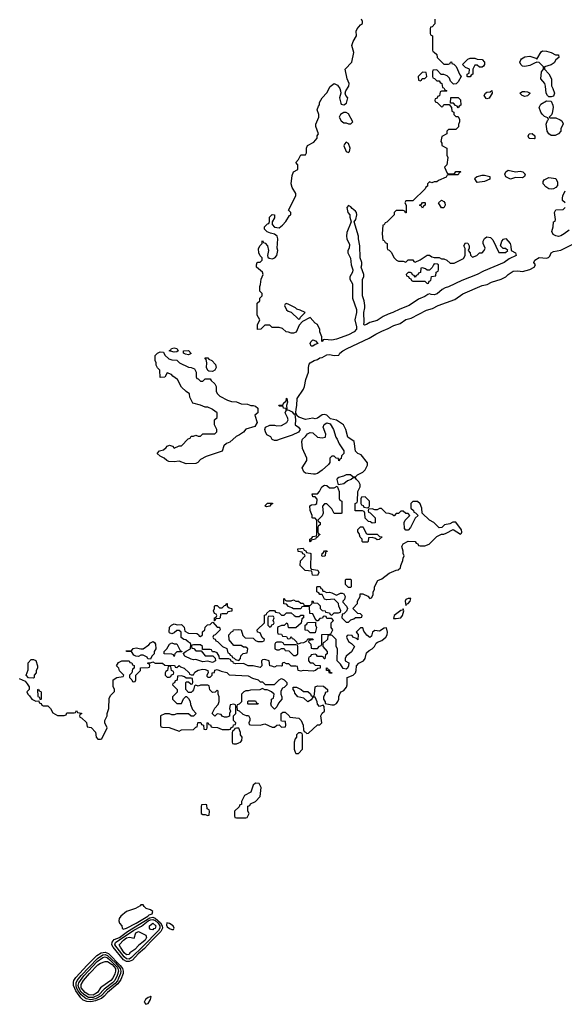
# Model space of a CAD drawing. Header units: inches. Extents: x 2769379 to 2883802, y 684208 to 828654.
# Tile 188 of 256: x 2820873 to 2825440, y 795011 to 803266. Entities that reach past the tile are written whole.
import ezdxf

# ---------------------------------------------------------------- set-up
doc = ezdxf.new("R2010")
doc.units = ezdxf.units.IN
doc.header["$MEASUREMENT"] = 0
doc.layers.add('C8729', color=7, linetype='Continuous')
doc.layers.add('C8820', color=7, linetype='Continuous')

msp = doc.modelspace()

# ---------------------------------------------------------------- linework, layer by layer
at = {"layer": 'C8729', "color": 2, "elevation": 2}
for points in [[(2820870, 797742), (2820918.8, 797718.8), (2820936.9, 797696.9), (2820951.6, 797671.6), (2820954, 797650), (2820934, 797630), (2820942, 797610), (2820956.9, 797596.9), (2820974, 797570), (2821010, 797552), (2821034, 797554), (2821038, 797538), (2821052.7, 797532.7), (2821058, 797518), (2821070, 797514), (2821110, 797514), (2821131.6, 797491.6), (2821150, 797454), (2821190, 797432), (2821247.3, 797432.7), (2821262, 797438), (2821270, 797454), (2821330, 797454), (2821342, 797458), (2821350, 797474), (2821358, 797458), (2821392.7, 797452.7), (2821392.7, 797447.3), (2821378, 797442), (2821374, 797430), (2821378, 797418), (2821392.7, 797412.7), (2821432.7, 797372.7), (2821438, 797338), (2821472.7, 797332.7), (2821510, 797294), (2821514, 797250), (2821530, 797234), (2821550, 797234), (2821562, 797238), (2821608, 797330), (2821586, 797370), (2821586, 797390), (2821608, 797430), (2821608, 797450), (2821622, 797490), (2821623.1, 797576.9), (2821636.4, 797603.6), (2821667.3, 797632.7), (2821668, 797650), (2821656.4, 797676.4), (2821658, 797730), (2821688.4, 797751.6), (2821742, 797758), (2821746, 797770), (2821710, 797806), (2821706, 797830), (2821686, 797850), (2821703.1, 797876.9), (2821731.1, 797891.1), (2821791.1, 797891.1), (2821798, 797878), (2821812.7, 797872.7), (2821818, 797858), (2821832.7, 797852.7), (2821834, 797830), (2821818, 797822), (2821814, 797790), (2821794, 797770), (2821794, 797750), (2821812.7, 797732.7), (2821818, 797718), (2821830, 797714), (2821842, 797718), (2821846, 797730), (2821846, 797770), (2821886, 797810), (2821887.3, 797832.7), (2821950, 797834), (2821962, 797838), (2821966, 797850), (2821962, 797862), (2821947.3, 797867.3), (2821947.3, 797872.7), (2821970, 797874), (2821990, 797882), (2822010, 797872), (2822071.6, 797871.6), (2822090, 797854), (2822167.3, 797852.7), (2822174, 797850), (2822178, 797838), (2822190, 797834), (2822210, 797851.3), (2822221, 797841), (2822252, 797830), (2822294, 797790), (2822298, 797778), (2822310, 797774), (2822330, 797774), (2822343.1, 797796.9), (2822368.9, 797811.1), (2822410, 797821), (2822430, 797818), (2822452, 797810), (2822454, 797790), (2822442, 797770), (2822442, 797762), (2822450, 797754), (2822470, 797754), (2822486, 797770), (2822486, 797790), (2822506, 797794), (2822508.9, 797811.1), (2822530, 797818), (2822563.6, 797803.6), (2822610, 797792), (2822630, 797774), (2822790, 797764.7), (2822826, 797746), (2822871.6, 797731.6), (2822890, 797714), (2822910, 797714), (2822932, 797692), (2823008.7, 797691.3), (2823050, 797732), (2823070, 797742), (2823092, 797730), (2823112, 797710), (2823114, 797690), (2823090, 797666), (2823078, 797662), (2823063.6, 797636.4), (2823062, 797610), (2823072, 797590), (2823071.6, 797568.4), (2823043.6, 797536.4), (2823030, 797506), (2823010, 797486), (2822986, 797510), (2822978, 797530), (2822986, 797550), (2822986, 797570), (2823002, 797578), (2823006, 797610), (2822986, 797630), (2822962, 797642), (2822948.4, 797648.4), (2822928.9, 797648.9), (2822910, 797658), (2822887.3, 797647.3), (2822810, 797646), (2822790, 797638), (2822770, 797638), (2822754, 797630), (2822734, 797610), (2822732.7, 797547.3), (2822712.7, 797527.3), (2822698, 797522), (2822694, 797510), (2822698, 797478), (2822712.7, 797472.7), (2822743.6, 797443.6), (2822772.7, 797432.7), (2822791.1, 797431.1), (2822802, 797410), (2822802, 797390), (2822794, 797370), (2822798, 797358), (2822810, 797354), (2822890, 797352), (2822930, 797362), (2822990, 797334), (2823010, 797334), (2823030, 797352), (2823050, 797354), (2823070, 797334), (2823102, 797338), (2823106, 797350), (2823102, 797382), (2823070, 797386), (2823066, 797390), (2823066, 797450), (2823080.4, 797459.6), (2823099.6, 797459.6), (2823134, 797430), (2823138, 797418), (2823214, 797410), (2823234, 797390), (2823251.1, 797351.1), (2823252.7, 797312.7), (2823258, 797298), (2823270, 797294), (2823282, 797282), (2823296.4, 797283.6), (2823370, 797354), (2823390, 797354), (2823406, 797370), (2823398, 797430), (2823408.7, 797451.3), (2823428, 797470), (2823427.3, 797507.3), (2823418, 797518), (2823388.4, 797508.4), (2823370, 797526), (2823367.3, 797547.3), (2823350, 797586), (2823330, 797586), (2823316.9, 797563.1), (2823290, 797548), (2823256.4, 797576.4), (2823206, 797590), (2823180.4, 797620.4), (2823176.4, 797636.4), (2823166, 797650), (2823166, 797670), (2823194, 797670), (2823234, 797650), (2823252.7, 797632.7), (2823290, 797634), (2823312.7, 797612.7), (2823318, 797598), (2823330, 797594), (2823342, 797598), (2823346, 797610), (2823350, 797672), (2823370, 797682), (2823419.6, 797679.6), (2823454, 797650), (2823454, 797630), (2823434, 797626), (2823434, 797614), (2823422, 797590), (2823422, 797570), (2823434, 797546), (2823434, 797534), (2823490, 797522), (2823510, 797522), (2823530, 797532), (2823542, 797550), (2823548.7, 797570), (2823548.9, 797591.1), (2823560.2, 797619.8), (2823570, 797632), (2823590, 797642), (2823614, 797670), (2823619, 797690), (2823618, 797750), (2823670, 797771.3), (2823688.7, 797790), (2823695.3, 797810), (2823698, 797850), (2823718, 797870), (2823755.3, 797890), (2823769.1, 797910.9), (2823782.7, 797957.3), (2823803.2, 797976.8), (2823830, 797991.3), (2823848.7, 798010), (2823862, 798038), (2823872.9, 798047.1), (2823910, 798061), (2823944, 798090), (2823954, 798110), (2823957.2, 798130), (2823950, 798166), (2823930, 798164), (2823890, 798139.3), (2823850, 798144), (2823831.3, 798130), (2823822, 798098), (2823810, 798086), (2823784.7, 798104.7), (2823760.2, 798140.2), (2823750, 798166), (2823730, 798166), (2823694, 798130), (2823711.6, 798111.6), (2823710, 798068), (2823698, 798078), (2823666, 798090), (2823662, 798102), (2823630, 798106), (2823618, 798102), (2823614, 798090), (2823630, 798054), (2823656.9, 798036.9), (2823682, 798010), (2823654.8, 797965.2), (2823612, 797930), (2823602, 797910), (2823602, 797890), (2823634, 797874), (2823630.7, 797849.3), (2823621, 797830), (2823610, 797821.2), (2823586.8, 797826.8), (2823562.7, 797862.7), (2823535.3, 797890), (2823538, 797990), (2823528, 798010), (2823526, 798070), (2823490, 798106), (2823458, 798102), (2823454, 798070), (2823430, 798046), (2823418, 798042), (2823414, 798030), (2823414, 798010), (2823452, 797970), (2823452, 797950), (2823438, 797942), (2823432.7, 797907.3), (2823427.3, 797907.3), (2823422, 797922), (2823410, 797926), (2823370, 797926), (2823362, 797942), (2823350, 797946), (2823318, 797942), (2823312.7, 797927.3), (2823298, 797922), (2823294, 797910), (2823294, 797890), (2823310, 797874), (2823330, 797874), (2823350, 797854), (2823392.7, 797852.7), (2823394, 797830), (2823372.7, 797827.3), (2823354, 797810), (2823335.3, 797804.7), (2823250.9, 797809.1), (2823230, 797804), (2823208, 797810), (2823202, 797842), (2823190, 797846), (2823150, 797846), (2823130, 797866), (2823110, 797866), (2823090, 797878), (2823074, 797870), (2823074, 797850), (2823070, 797846), (2823030, 797848), (2823010, 797838), (2822987.3, 797847.3), (2822970, 797848), (2822966, 797890), (2822930, 797902), (2822910, 797898), (2822902, 797890), (2822904.7, 797850), (2822890, 797835.3), (2822830, 797849), (2822790, 797849), (2822750, 797869), (2822684.7, 797864.7), (2822666, 797870), (2822662, 797882), (2822647.3, 797887.3), (2822642, 797902), (2822627.3, 797907.3), (2822548, 797908), (2822546, 797930), (2822530, 797958), (2822510, 797966), (2822490, 797966), (2822482, 797982), (2822470, 797986), (2822406, 797986), (2822406, 798010), (2822390, 798026), (2822330, 798026), (2822318, 798022), (2822314, 798010), (2822318, 797998), (2822332.7, 797992.7), (2822350, 797974), (2822394, 797974), (2822430, 797932), (2822492.7, 797932.7), (2822512.7, 797912.7), (2822514, 797890), (2822490, 797878), (2822450, 797888), (2822410, 797881.2), (2822350, 797902), (2822330, 797899), (2822310, 797904), (2822258, 797930), (2822246, 797950), (2822246, 797954), (2822268.4, 797971.6), (2822306, 797990), (2822307.3, 798027.3), (2822302, 798042), (2822290, 798046), (2822267.3, 798067.3), (2822248.4, 798068.4), (2822227.3, 798087.3), (2822226, 798130), (2822210, 798146), (2822190, 798146), (2822170, 798126), (2822150, 798118), (2822130, 798126), (2822126, 798130), (2822130, 798174), (2822146, 798190), (2822170, 798202), (2822192.7, 798192.7), (2822230, 798194), (2822251.6, 798171.6), (2822258, 798138), (2822290, 798122), (2822359.6, 798119.6), (2822372.7, 798112.7), (2822378, 798098), (2822390, 798094), (2822406, 798110), (2822407.3, 798132.7), (2822426, 798150), (2822427.3, 798172.7), (2822447.3, 798192.7), (2822470, 798194), (2822487.3, 798212.7), (2822494, 798214), (2822530, 798174), (2822550, 798174), (2822554, 798150), (2822512.7, 798107.3), (2822498, 798102), (2822494, 798090), (2822498, 798078), (2822512.7, 798072.7), (2822518, 798058), (2822532.7, 798052.7), (2822574, 798010), (2822610, 797994), (2822618, 797958), (2822632, 797952), (2822638, 797938), (2822652.7, 797932.7), (2822658, 797918), (2822672.7, 797912.7), (2822682, 797902), (2822710, 797894), (2822726, 797910), (2822727.3, 797932.7), (2822747.3, 797952.7), (2822782, 797958), (2822786, 797990), (2822770, 798006), (2822750, 798006), (2822730, 798018), (2822670, 798018), (2822630, 798066), (2822626, 798110), (2822650, 798134), (2822662, 798138), (2822666, 798150), (2822710, 798154), (2822731.3, 798151.3), (2822743.6, 798103.6), (2822763.6, 798083.6), (2822830, 798082), (2822850, 798062), (2822870, 798054), (2822910, 798054), (2822922, 798058), (2822926, 798070), (2822907.3, 798087.3), (2822890, 798126), (2822868, 798130), (2822866, 798150), (2822926, 798210), (2822927.3, 798272.7), (2822942, 798278), (2822946, 798290), (2822970, 798314), (2823010, 798314), (2823018, 798298), (2823050, 798294), (2823070, 798274), (2823090, 798274), (2823110, 798294), (2823150, 798294), (2823174, 798270), (2823190, 798262), (2823218, 798262), (2823230, 798274), (2823252.7, 798272.7), (2823254, 798250), (2823238, 798242), (2823232.7, 798207.3), (2823190, 798166), (2823130, 798166), (2823126, 798170), (2823122, 798202), (2823110, 798206), (2823090, 798186), (2823070, 798186), (2823043.6, 798176.4), (2823034, 798170), (2823034, 798130), (2823038, 798118), (2823070, 798114), (2823078, 798098), (2823110, 798094), (2823118, 798078), (2823130, 798074), (2823142, 798078), (2823150, 798094), (2823158, 798078), (2823170, 798074), (2823194, 798050), (2823198, 798038), (2823210, 798034), (2823230, 798042), (2823256.4, 798043.6), (2823282, 798058), (2823290, 798074), (2823330, 798074), (2823334, 798070), (2823330, 798066), (2823298, 798062), (2823294, 798050), (2823314, 798030), (2823318, 797998), (2823330, 797994), (2823370, 797994), (2823387.3, 798012.7), (2823402, 798018), (2823406, 798030), (2823407.3, 798112.7), (2823470, 798114), (2823482, 798118), (2823498, 798150), (2823486, 798170), (2823486, 798210), (2823506, 798230), (2823490, 798246), (2823450, 798246), (2823442, 798262), (2823430, 798266), (2823418, 798262), (2823412.7, 798247.3), (2823390, 798246), (2823372.7, 798227.3), (2823366, 798226), (2823347.3, 798247.3), (2823330, 798286), (2823307.3, 798287.3), (2823302, 798342), (2823290, 798346), (2823250, 798346), (2823238, 798342), (2823230, 798326), (2823170, 798326), (2823156.4, 798336.4), (2823127.3, 798347.3), (2823110, 798366), (2823087.3, 798367.3), (2823087.3, 798412.7), (2823094, 798410), (2823098, 798398), (2823110, 798394), (2823150, 798394), (2823170, 798402), (2823190, 798392), (2823211.6, 798391.6), (2823230, 798374), (2823250, 798374), (2823258, 798358), (2823270, 798354), (2823310, 798354), (2823326, 798370), (2823326, 798390), (2823330, 798394), (2823338, 798378), (2823370, 798374), (2823392.7, 798352.7), (2823394, 798330), (2823410, 798314), (2823434, 798310), (2823438, 798298), (2823470, 798292), (2823478, 798278), (2823490, 798274), (2823510, 798292), (2823547.3, 798292.7), (2823562, 798298), (2823566, 798310), (2823548.4, 798348.4), (2823546, 798370), (2823510, 798408), (2823450, 798402), (2823428.7, 798408.7), (2823410, 798446), (2823390, 798446), (2823382, 798462), (2823366, 798470), (2823366, 798510), (2823370, 798514), (2823392.7, 798512.7), (2823398, 798498), (2823410, 798494), (2823414, 798474), (2823426, 798474), (2823444.7, 798464.7), (2823470, 798466), (2823490, 798461), (2823523.6, 798443.6), (2823530, 798442), (2823563.1, 798456.9), (2823576.9, 798456.9), (2823591.3, 798451.3), (2823602, 798430), (2823596, 798404), (2823582, 798390), (2823582, 798382), (2823614, 798350), (2823622, 798330), (2823612.7, 798307.3), (2823590, 798286), (2823578, 798282), (2823574, 798250), (2823610, 798214), (2823630, 798214), (2823650, 798234), (2823676.4, 798243.6), (2823690, 798254), (2823730, 798254), (2823742, 798258), (2823746, 798270), (2823730, 798286), (2823707.3, 798287.3), (2823666, 798330), (2823706, 798370), (2823706, 798390), (2823728, 798430), (2823727.3, 798452.7), (2823750, 798452), (2823791.6, 798431.6), (2823810, 798414), (2823822, 798418), (2823836.4, 798443.6), (2823838, 798470), (2823848, 798490), (2823848.4, 798511.6), (2823876.4, 798563.6), (2823910, 798578), (2823970, 798624.7), (2824030, 798652), (2824047.3, 798652.7), (2824066, 798670), (2824068, 798690), (2824087.3, 798732.7), (2824088.4, 798751.6), (2824098, 798770), (2824088, 798790), (2824088, 798810), (2824078, 798850), (2824088.9, 798871.1), (2824130, 798894), (2824190, 798892), (2824198, 798878), (2824212.7, 798872.7), (2824218, 798858), (2824230, 798854), (2824270, 798854), (2824306, 798870), (2824370, 798932), (2824410, 798954), (2824430, 798954), (2824450, 798962), (2824508, 798992), (2824570, 798952), (2824579, 798961), (2824582, 798970), (2824577.2, 798990), (2824530, 799054), (2824506.4, 799053.6), (2824479.6, 799040.4), (2824434, 799030), (2824412.7, 799007.3), (2824390, 799006), (2824346, 799050), (2824308.7, 799068.7), (2824247.3, 799127.3), (2824246, 799170), (2824230, 799206), (2824210, 799226), (2824170, 799226), (2824154, 799210), (2824154, 799170), (2824174, 799150), (2824178, 799138), (2824192.7, 799132.7), (2824214, 799110), (2824190, 799086), (2824151.6, 799008.4), (2824130, 798986), (2824110, 798986), (2824100.4, 799000.4), (2824098, 799050), (2824106, 799070), (2824146, 799110), (2824130, 799126), (2824110, 799126), (2824090, 799146), (2824070, 799146), (2824050, 799126), (2824030, 799126), (2824014, 799106), (2824010, 799106), (2823996.4, 799116.4), (2823970, 799126), (2823947.3, 799127.3), (2823907.3, 799167.3), (2823890, 799168), (2823870, 799158), (2823850, 799158), (2823830, 799166), (2823798, 799162), (2823794, 799150), (2823798, 799138), (2823812.7, 799132.7), (2823854, 799090), (2823852.7, 799047.3), (2823830, 799046), (2823815.3, 799055.3), (2823798, 799058), (2823770, 799086), (2823767.3, 799127.3), (2823762, 799142), (2823747.3, 799147.3), (2823687.3, 799147.3), (2823686, 799210), (2823702, 799218), (2823706, 799230), (2823708.7, 799310), (2823728, 799350), (2823728, 799370), (2823718, 799390), (2823698, 799410), (2823690, 799426), (2823670, 799426), (2823654, 799410), (2823620.7, 799399.3), (2823590, 799374), (2823546, 799366), (2823535.3, 799410), (2823538, 799422), (2823548.4, 799431.6), (2823590, 799442), (2823612.7, 799452.7), (2823647.3, 799452.7), (2823670, 799434), (2823690, 799434), (2823706, 799450), (2823750, 799472), (2823770, 799492), (2823788.7, 799530), (2823788.7, 799550), (2823736.5, 799616.5), (2823708, 799630), (2823689.3, 799649.3), (2823678, 799730), (2823626, 799766), (2823609.2, 799830), (2823589, 799870), (2823530, 799909.2), (2823480.2, 799920.2), (2823448, 799950), (2823430, 799956), (2823410, 799953.2), (2823370, 799924), (2823350, 799919), (2823330, 799924), (2823270, 799913.2), (2823214, 799934), (2823202, 799942), (2823190, 799966), (2823182, 799962), (2823188, 799972), (2823192.4, 800000)], [(2822870.9, 800000), (2822871.3, 799970), (2822844.7, 799950), (2822864.7, 799890), (2822844.7, 799855.3), (2822770, 799834), (2822750, 799808.7), (2822715.3, 799784.7), (2822687.5, 799772.5), (2822636.1, 799723.9), (2822608, 799712), (2822585.5, 799694.5), (2822570.6, 799649.4), (2822436.9, 799603.1), (2822390, 799578), (2822366.4, 799553.6), (2822350, 799544), (2822270, 799541.2), (2822210, 799564), (2822170, 799559), (2822123.1, 799563.1), (2822106, 799570), (2822086, 799590), (2822050, 799606), (2822026, 799630), (2822046, 799650), (2822079, 799661), (2822102, 799678), (2822110, 799691.3), (2822130, 799698), (2822154, 799690), (2822170, 799674), (2822210, 799692), (2822230, 799694), (2822287.3, 799752.7), (2822302, 799758), (2822310, 799774), (2822330, 799774), (2822350, 799782), (2822370, 799774), (2822390, 799774), (2822410, 799794), (2822510, 799794), (2822526, 799810), (2822526, 799830), (2822506, 799870), (2822506, 799910), (2822528, 799930), (2822528, 799970), (2822490, 799999), (2822487.9, 800000)], [(2823113.6, 800000), (2823114, 799994), (2823130, 799992), (2823157.3, 799977.3), (2823170, 799962), (2823179.6, 799959.6), (2823186, 799910), (2823182, 799870), (2823212, 799850), (2823224.7, 799830), (2823210, 799808.7), (2823158, 799782), (2823050, 799746), (2823030, 799738), (2823010, 799738), (2822990, 799746), (2822978, 799770), (2822945.6, 799785.6), (2822933.2, 799810), (2822929.3, 799830.7), (2822935.3, 799850), (2822970, 799866.8), (2823010, 799867.3), (2823030, 799862), (2823070, 799864), (2823112.5, 799887.5), (2823124, 799910), (2823119, 799930), (2823099, 799970), (2823108, 799990), (2823106.7, 800000)]]:
    msp.add_lwpolyline(points, dxfattribs=at)
at = {"layer": 'C8729', "color": 2}
for points, elevation in [([(2823550, 799568), (2823546, 799586), (2823526, 799590), (2823510, 799606), (2823490, 799606), (2823474, 799590), (2823472.7, 799552.7), (2823463.6, 799536.4), (2823410.6, 799489.4), (2823370, 799462), (2823350, 799455.3), (2823336.4, 799456.4), (2823270, 799464), (2823254.6, 799474.6), (2823242, 799510), (2823282, 799570), (2823282, 799590), (2823244, 799670), (2823238, 799730), (2823246, 799750), (2823270, 799772), (2823285.6, 799794.4), (2823310, 799804.7), (2823330, 799802), (2823370, 799764.7), (2823410, 799761), (2823434, 799766), (2823438, 799770), (2823439, 799790), (2823417.2, 799850), (2823426.6, 799873.4), (2823450, 799886), (2823476.3, 799876.3), (2823506, 799830), (2823524.9, 799764.9), (2823536, 799750), (2823551.3, 799710), (2823591, 799650), (2823591.1, 799628.9), (2823572, 799608), (2823570, 799586), (2823558, 799582)], 2), ([(2823470, 799342), (2823510, 799342), (2823534, 799354), (2823551.1, 799311.1), (2823552.7, 799252.7), (2823558, 799238), (2823574, 799230), (2823574, 799130), (2823570, 799126), (2823510, 799126), (2823490, 799166), (2823466, 799190), (2823450, 799206), (2823430, 799206), (2823412.7, 799187.3), (2823418, 799130), (2823410, 799106), (2823374, 799070), (2823378, 799058), (2823394, 799050), (2823394, 799030), (2823378, 799022), (2823374, 799010), (2823374, 798970), (2823378, 798958), (2823394, 798950), (2823378, 798942), (2823374, 798930), (2823358, 798922), (2823354, 798910), (2823318, 798902), (2823310, 798888), (2823306, 798890), (2823306, 798910), (2823322, 798918), (2823330, 798934), (2823362, 798938), (2823366, 798950), (2823366, 799070), (2823350, 799086), (2823330, 799086), (2823326, 799090), (2823326, 799110), (2823308, 799150), (2823306, 799190), (2823320.4, 799199.6), (2823350, 799202), (2823366, 799210), (2823367.3, 799247.3), (2823350, 799266), (2823330, 799266), (2823326, 799290), (2823370, 799292), (2823388, 799310), (2823408, 799350), (2823430, 799364.7), (2823450, 799362)], 2), ([(2823770, 799266), (2823738, 799262), (2823734, 799250), (2823734, 799210), (2823738, 799198), (2823752.7, 799192.7), (2823758, 799178), (2823790, 799174), (2823802, 799178), (2823806, 799190), (2823806, 799230)], 2), ([(2822942, 799182), (2822928, 799190), (2822950, 799212), (2822992, 799212), (2822992, 799208), (2822978, 799202), (2822970, 799188)], 2), ([(2823790, 798954), (2823870, 798954), (2823890, 798934), (2823911.6, 798931.6), (2823887.3, 798907.3), (2823870, 798906), (2823856.4, 798916.4), (2823830, 798926), (2823798, 798922), (2823794, 798890), (2823790, 798886), (2823750, 798886), (2823746, 798890), (2823746, 798910), (2823728.4, 798928.4), (2823719, 798959), (2823708.4, 798971.6), (2823708.4, 798991.6), (2823730, 799014), (2823750, 799014), (2823754, 799010), (2823778, 798958)], 2), ([(2823370, 798606), (2823328.4, 798608.4), (2823322, 798642), (2823268.4, 798648.4), (2823226, 798690), (2823228, 798730), (2823266, 798770), (2823262, 798782), (2823248, 798788), (2823242, 798802), (2823207.3, 798807.3), (2823206, 798830), (2823250, 798834), (2823258, 798818), (2823272.7, 798812.7), (2823278, 798798), (2823310, 798794), (2823314, 798790), (2823312.7, 798672.7), (2823318, 798658), (2823374, 798650), (2823382, 798630)], 2), ([(2823410, 798766), (2823406, 798770), (2823408.4, 798791.6), (2823422, 798798), (2823430, 798814), (2823450, 798814), (2823452, 798808), (2823438, 798802), (2823434, 798770), (2823430, 798768)], 2), ([(2823630, 798506), (2823606, 798530), (2823606, 798570), (2823610, 798574), (2823650, 798574), (2823654, 798570), (2823654, 798510), (2823650, 798506)], 2), ([(2822506, 798226), (2822506, 798250), (2822522, 798258), (2822526, 798270), (2822522, 798282), (2822508, 798288), (2822498, 798310), (2822506, 798330), (2822506, 798350), (2822510, 798354), (2822530, 798354), (2822550, 798334), (2822570, 798334), (2822590, 798354), (2822602, 798358), (2822607.3, 798372.7), (2822612.7, 798372.7), (2822614, 798350), (2822630, 798334), (2822652, 798330), (2822652.7, 798307.3), (2822618, 798302), (2822610, 798286), (2822570, 798286), (2822558, 798282), (2822554, 798250), (2822550, 798246), (2822518, 798242), (2822510, 798226)], 2), ([(2824130, 798414), (2824110, 798406), (2824106, 798390), (2824110, 798354), (2824115.3, 798364.7), (2824130, 798372), (2824148, 798390), (2824153.2, 798413.2)], 2), ([(2822990, 798266), (2822958, 798262), (2822954, 798250), (2822954, 798190), (2822970, 798174), (2822982, 798178), (2822987.3, 798192.7), (2823002, 798198), (2823006, 798210), (2822998, 798230), (2823006, 798250), (2823002, 798262)], 2), ([(2824090, 798326), (2824083.6, 798316.4), (2824070, 798314), (2824012, 798270), (2824006.4, 798246.4), (2824030, 798246.8), (2824070, 798252), (2824082, 798270), (2824095.3, 798310)], 2), ([(2823310, 798126), (2823290, 798146), (2823267.3, 798147.3), (2823266, 798190), (2823282, 798198), (2823287.3, 798212.7), (2823354, 798214), (2823354, 798190), (2823362, 798170), (2823350, 798126)], 2), ([(2821970, 797906), (2821947.3, 797907.3), (2821942, 797922), (2821910, 797938), (2821890, 797938), (2821870, 797928), (2821848.4, 797928.4), (2821830, 797938), (2821810, 797968), (2821770, 797968.7), (2821766, 797974), (2821810, 797974), (2821824.7, 797995.3), (2821850, 798001), (2821890, 797991.3), (2821910, 797991.3), (2821956.5, 798023.5), (2821970, 798042), (2821991.6, 798051.6), (2822003.6, 798043.6), (2822012, 798030), (2822014, 797990), (2822002, 797970), (2822002, 797950), (2821982, 797930)], 2), ([(2822170, 798034), (2822190, 798034), (2822218, 797978), (2822234, 797970), (2822234, 797966), (2822190, 797966), (2822174, 797950), (2822170, 797928), (2822162, 797942), (2822150, 797946), (2822086, 797950), (2822086, 797970), (2822108.4, 797991.6), (2822128.7, 798031.3), (2822150, 798042)], 2), ([(2823070, 798046), (2823030, 798046), (2823018, 798042), (2823014, 798030), (2823014, 797990), (2823030, 797982), (2823050, 797982), (2823070, 797994), (2823090, 797994), (2823098, 797978), (2823130, 797974), (2823170, 797934), (2823190, 797934), (2823206, 797950), (2823206, 798010), (2823202, 798022), (2823190, 798026), (2823090, 798026), (2823082, 798042)], 2), ([(2820990, 797746), (2820948.4, 797748.4), (2820928, 797770), (2820944, 797816), (2820945.2, 797874.8), (2820970, 797902), (2820990, 797902), (2821010, 797894), (2821022, 797850), (2821022, 797830), (2821012, 797810), (2821012, 797790), (2820994, 797770), (2820994, 797750)], 2), ([(2822130, 797846), (2822118, 797842), (2822114, 797810), (2822098, 797802), (2822094, 797790), (2822094, 797770), (2822110, 797754), (2822130, 797754), (2822142, 797758), (2822147.3, 797772.7), (2822162, 797778), (2822166, 797790), (2822162, 797802), (2822146, 797810), (2822142, 797842)], 2), ([(2822230, 797766), (2822198, 797762), (2822192.7, 797727.3), (2822178, 797722), (2822172.7, 797707.3), (2822158, 797702), (2822154, 797690), (2822194, 797650), (2822192.7, 797627.3), (2822154, 797590), (2822154, 797570), (2822190, 797534), (2822230, 797534), (2822247.3, 797572.7), (2822267.3, 797592.7), (2822272.7, 797592.7), (2822290, 797574), (2822302, 797550), (2822305.4, 797525.4), (2822323.6, 797483.6), (2822352, 797448), (2822330, 797426), (2822310, 797426), (2822290, 797446), (2822190, 797446), (2822170, 797438), (2822150, 797438), (2822130, 797446), (2822090, 797446), (2822054, 797430), (2822054, 797350), (2822058, 797338), (2822070, 797334), (2822127.3, 797332.7), (2822210, 797302), (2822230, 797312), (2822330, 797314), (2822350, 797334), (2822362, 797338), (2822366, 797370), (2822370, 797374), (2822392.7, 797372.7), (2822398, 797358), (2822414, 797350), (2822418, 797318), (2822430, 797314), (2822442, 797318), (2822446, 797330), (2822446, 797370), (2822450, 797374), (2822458, 797358), (2822472.7, 797352.7), (2822478, 797338), (2822490, 797334), (2822531.6, 797331.6), (2822570, 797314), (2822630, 797314), (2822642, 797318), (2822647.3, 797332.7), (2822662, 797338), (2822667.3, 797352.7), (2822682, 797358), (2822686, 797370), (2822666, 797390), (2822666, 797430), (2822686, 797450), (2822686, 797510), (2822682, 797522), (2822670, 797526), (2822638, 797522), (2822634, 797490), (2822642, 797470), (2822634, 797450), (2822632.7, 797427.3), (2822610, 797418), (2822590, 797418), (2822570, 797426), (2822562, 797442), (2822530, 797446), (2822510, 797426), (2822486, 797450), (2822510, 797494), (2822536.4, 797523.6), (2822546, 797550), (2822546, 797590), (2822538, 797610), (2822536.4, 797636.4), (2822530, 797646), (2822512.7, 797627.3), (2822490, 797626), (2822468.4, 797648.4), (2822462, 797682), (2822450, 797686), (2822390, 797686), (2822370, 797678), (2822350, 797686), (2822338, 797682), (2822331.6, 797648.4), (2822323.6, 797636.4), (2822310, 797626), (2822290, 797626), (2822266, 797650), (2822266, 797710), (2822270, 797714), (2822290, 797714), (2822310, 797694), (2822322, 797698), (2822326, 797710), (2822322, 797742), (2822310, 797746), (2822270, 797746), (2822256.4, 797756.4)], 2), ([(2823474, 797794), (2823486, 797794), (2823490.9, 797790.9), (2823490, 797788), (2823470, 797788), (2823466, 797806), (2823446, 797810), (2823447.3, 797832.7), (2823454, 797830), (2823458, 797818), (2823470, 797814)], 2), ([(2821046, 797566), (2821042, 797582), (2821030, 797586), (2821027.3, 797592.7), (2821026, 797650), (2821030, 797654), (2821038, 797638), (2821050, 797634), (2821052.7, 797627.3), (2821054, 797570), (2821050, 797566)], 2), ([(2822790, 797526), (2822786, 797530), (2822786, 797550), (2822790, 797554), (2822850, 797554), (2822858, 797538), (2822872.7, 797532.7), (2822870, 797526)], 2), ([(2822710, 797326), (2822690, 797326), (2822678, 797322), (2822672, 797308), (2822658, 797302), (2822654, 797290), (2822654, 797210), (2822658, 797198), (2822670, 797194), (2822690, 797194), (2822710, 797202), (2822726, 797210), (2822736.4, 797223.6), (2822738, 797250), (2822726, 797270), (2822726, 797290)], 2), ([(2823230, 797286), (2823210, 797286), (2823194, 797270), (2823194, 797250), (2823183.6, 797236.4), (2823174, 797210), (2823174, 797150), (2823183.6, 797123.6), (2823190, 797114), (2823210, 797114), (2823246, 797150), (2823246, 797270), (2823242, 797282)], 2), ([(2822850, 796866), (2822831.6, 796848.4), (2822811, 796789), (2822758, 796762), (2822734, 796710), (2822732.7, 796687.3), (2822718, 796682), (2822712.7, 796667.3), (2822674, 796630), (2822674, 796590), (2822678, 796578), (2822690, 796574), (2822770, 796574), (2822782, 796578), (2822798, 796610), (2822786, 796630), (2822787.3, 796672.7), (2822802, 796678), (2822808.4, 796691.6), (2822850, 796712), (2822890, 796754), (2822898, 796830), (2822882, 796862)], 2), ([(2822430, 796686), (2822398, 796682), (2822394, 796670), (2822394, 796610), (2822410, 796602), (2822430, 796602), (2822450, 796594), (2822462, 796598), (2822466, 796630), (2822462, 796642), (2822446, 796650), (2822442, 796682)], 2), ([(2821910, 795846), (2821890, 795846), (2821883.6, 795836.4), (2821844.5, 795815.5), (2821770, 795789.3), (2821720.7, 795750), (2821707.7, 795730), (2821706, 795710), (2821711.1, 795691.1), (2821731.3, 795670), (2821732, 795650), (2821742, 795642), (2821770, 795648), (2821849.6, 795690), (2821948.2, 795750), (2821959, 795761), (2821985.2, 795770), (2821989, 795790), (2821970, 795802.7), (2821934.6, 795814.6), (2821918, 795830)], 2), ([(2821790, 795369.2), (2821770, 795370.4), (2821745.2, 795385.2), (2821657.4, 795490), (2821647.4, 795510), (2821647.5, 795532.5), (2821666.2, 795553.8), (2821710, 795572.4), (2821778.8, 795621.2), (2821963.9, 795736.1), (2821990, 795741.6), (2822010, 795734.1), (2822054.7, 795694.7), (2822067.6, 795670), (2822069.6, 795650), (2822057.9, 795622.1), (2821970, 795535.2), (2821920.5, 795479.5), (2821866.8, 795433.2), (2821818.2, 795381.8)], -2), ([(2821790, 795390.6), (2821770, 795393), (2821750, 795407.9), (2821670.6, 795510), (2821677.6, 795530), (2821830, 795632.2), (2821895, 795665), (2821951.8, 795710), (2821970, 795719.1), (2821990, 795721.2), (2822010, 795712.7), (2822035.1, 795690), (2822047.2, 795670), (2822048.8, 795650), (2822037, 795630), (2821910, 795497.4), (2821810, 795403)], -6), ([(2822106, 795694), (2822105.2, 795674.8), (2822110, 795661), (2822130, 795646), (2822150, 795638), (2822162, 795638), (2822168, 795650), (2822161.2, 795670), (2822130, 795689)], 2), ([(2821770, 795426), (2821750, 795443.5), (2821717.4, 795490), (2821707.6, 795510), (2821710, 795513.4), (2821744.1, 795550), (2821770, 795567.6), (2821795.2, 795575.2), (2821833.6, 795566.4), (2821847.8, 795610), (2821870, 795620.3), (2821930.6, 795590.6), (2821936.5, 795570), (2821924.9, 795550), (2821910, 795533.6), (2821872.3, 795507.7), (2821838.4, 795470), (2821798.3, 795441.7), (2821790, 795428.2)], -10), ([(2821990, 795635.3), (2821970, 795638), (2821962, 795650), (2821962, 795670), (2821990.6, 795690), (2822014.6, 795670), (2822010, 795647.3), (2821996.3, 795643.7)], -10), ([(2821470, 795032.5), (2821435.4, 795035.4), (2821406.8, 795046.8), (2821384.8, 795064.8), (2821343.2, 795123.2), (2821325.4, 795170), (2821324.3, 795195.7), (2821328.4, 795211.6), (2821343.9, 795236.1), (2821439.5, 795340.5), (2821521.1, 795418.9), (2821556.9, 795443.1), (2821590, 795448.1), (2821617.8, 795437.8), (2821716.4, 795336.4), (2821735.7, 795310), (2821741.5, 795290), (2821739.8, 795270), (2821720.2, 795219.8), (2821697.3, 795182.7), (2821609.1, 795110.9), (2821581.5, 795078.5), (2821559.2, 795060.8), (2821530, 795047.5), (2821510, 795038.8)], -2), ([(2821470, 795049.9), (2821430, 795056.9), (2821389.6, 795089.6), (2821363.9, 795123.9), (2821350.8, 795150), (2821346.5, 795170), (2821348.2, 795191.8), (2821355.5, 795210), (2821388.1, 795251.9), (2821524.7, 795395.3), (2821570, 795425.5), (2821590, 795428.1), (2821610, 795421.5), (2821677.5, 795357.5), (2821714.9, 795310), (2821720.3, 795290), (2821718.1, 795270), (2821703.3, 795230), (2821692.2, 795207.8), (2821674.2, 795185.8), (2821602, 795130), (2821557.4, 795082.6), (2821510, 795057.9)], -6), ([(2821450, 795067.4), (2821410, 795091.9), (2821390, 795114.1), (2821368.6, 795150), (2821364.9, 795170), (2821368.8, 795190), (2821412.6, 795250), (2821523.6, 795370), (2821570, 795402.7), (2821590, 795407.9), (2821610, 795401), (2821630, 795385.1), (2821690, 795321.5), (2821697.3, 795310), (2821700.6, 795290), (2821691.5, 795251.5), (2821671.8, 795210), (2821652.2, 795190), (2821580.9, 795139.1), (2821538.2, 795090), (2821490, 795068.7)], -10), ([(2821490, 795088.9), (2821452.7, 795090), (2821422.2, 795110), (2821390, 795149.8), (2821390, 795176.4), (2821409.8, 795210), (2821459.8, 795270), (2821530, 795342.3), (2821550, 795356.1), (2821589.2, 795370), (2821610, 795370.2), (2821650, 795344.3), (2821677.3, 795310), (2821677.5, 795290), (2821670, 795265.1), (2821654.3, 795230), (2821636.5, 795210), (2821561.5, 795158.5), (2821550.7, 795149.3), (2821525.8, 795110)], -14), ([(2821970, 795078), (2821966.8, 795073.2), (2821950, 795069), (2821928.7, 795051.3), (2821917.3, 795030), (2821930, 795011), (2821950, 795018.8), (2821969, 795050), (2821974.6, 795074.6)], 2)]:
    msp.add_lwpolyline(points, close=True, dxfattribs=dict(at, elevation=elevation))
at = {"layer": 'C8820', "color": 2, "elevation": 2}
for points in [[(2824354, 803270), (2824354, 803230), (2824332.7, 803207.3), (2824318, 803202), (2824314, 803190), (2824314, 803150), (2824318, 803138), (2824334, 803130), (2824334, 803010), (2824338, 802998), (2824350, 802994), (2824370, 802974), (2824374, 802950), (2824430, 802894), (2824470, 802894), (2824482, 802898), (2824486, 802910), (2824492.7, 802912.7), (2824498, 802898), (2824512.7, 802892.7), (2824532.7, 802872.7), (2824563.6, 802803.6), (2824574, 802790), (2824550, 802746), (2824532.7, 802727.3), (2824510, 802726), (2824486, 802750), (2824476.4, 802776.4), (2824456.4, 802796.4), (2824430, 802806), (2824407.3, 802807.3), (2824370, 802846), (2824338, 802842), (2824334, 802830), (2824334, 802790), (2824338, 802778), (2824352.7, 802772.7), (2824370, 802754), (2824390, 802754), (2824398, 802738), (2824411.6, 802731.6), (2824418, 802698), (2824430, 802694), (2824438, 802678), (2824454, 802670), (2824450, 802666), (2824410, 802666), (2824398, 802662), (2824392.7, 802627.3), (2824378, 802622), (2824372.7, 802607.3), (2824358, 802602), (2824354, 802590), (2824358, 802578), (2824372.7, 802572.7), (2824410, 802534), (2824422, 802538), (2824430, 802554), (2824474, 802554), (2824494, 802530), (2824498, 802498), (2824514, 802490), (2824514, 802470), (2824530, 802454), (2824550, 802454), (2824562, 802430), (2824562, 802410), (2824552.7, 802387.3), (2824551.6, 802368.4), (2824530, 802346), (2824470, 802346), (2824454, 802330), (2824454, 802310), (2824412.7, 802287.3), (2824403.6, 802243.6), (2824411.6, 802231.6), (2824414, 802210), (2824454, 802190), (2824454, 802130), (2824462, 802110), (2824454, 802050), (2824434, 802030), (2824458, 801978), (2824470, 801974), (2824510, 801974), (2824522, 801978), (2824530, 801994), (2824570, 801994), (2824572, 801990), (2824558, 801982), (2824550, 801966), (2824470, 801966), (2824458, 801962), (2824450, 801946), (2824383.6, 801916.4), (2824370, 801906), (2824350, 801906), (2824330, 801898), (2824310, 801906), (2824294, 801890), (2824294, 801870), (2824278, 801862), (2824272.7, 801847.3), (2824170, 801746), (2824110, 801746), (2824102, 801730), (2824114, 801710), (2824112.7, 801647.3), (2824107.3, 801647.3), (2824102, 801662), (2824090, 801666), (2824030, 801666), (2824014, 801650), (2824014, 801630), (2823952.7, 801567.3), (2823938, 801562), (2823930, 801546), (2823918, 801542), (2823912, 801470), (2823918, 801418), (2823930, 801414), (2823938, 801398), (2823954, 801390), (2823954, 801350), (2823958, 801338), (2823970, 801334), (2823990, 801314), (2824011.6, 801271.6), (2824034, 801250), (2824050, 801242), (2824090, 801242), (2824110, 801234), (2824130, 801254), (2824170, 801252), (2824178, 801238), (2824190, 801234), (2824230, 801252), (2824290, 801292), (2824310, 801292), (2824330, 801278), (2824350, 801271.3), (2824390, 801271), (2824410, 801262), (2824430, 801262), (2824454, 801250), (2824483.6, 801223.6), (2824516.4, 801223.6), (2824595.3, 801264.7), (2824608, 801290), (2824607.3, 801347.3), (2824598, 801370), (2824610, 801394), (2824630, 801392), (2824642, 801370), (2824642, 801350), (2824634, 801330), (2824651.6, 801311.6), (2824652.7, 801292.7), (2824670, 801274), (2824706, 801290), (2824728.4, 801311.6), (2824750, 801312), (2824768, 801330), (2824775.3, 801350), (2824759, 801390), (2824759, 801410), (2824769.3, 801430.7), (2824790, 801446), (2824819.8, 801439.8), (2824839.8, 801419.8), (2824890, 801314), (2824947.3, 801312.7), (2824966, 801330), (2824947.3, 801347.3), (2824928, 801348), (2824906, 801370), (2824915.3, 801410), (2824930, 801424.7), (2824950.9, 801430.9), (2824984.7, 801390), (2824992.7, 801367.3), (2824994, 801330), (2825031.1, 801311.1), (2825034.8, 801290), (2824978.5, 801261.5), (2824936, 801230), (2824761.1, 801158.9), (2824710, 801129.6), (2824581.3, 801078.7), (2824470, 801026.6), (2824441.4, 801018.6), (2824415.9, 801004.1), (2824373, 800967), (2824350, 800959.5), (2824322.7, 800962.7), (2824310, 800968.7), (2824296.9, 800963.1), (2824270, 800944), (2824216, 800924), (2824138, 800870), (2824060.5, 800839.5), (2824002, 800810), (2823962, 800798), (2823921.6, 800778.4), (2823870, 800744.5), (2823810, 800726.6), (2823782, 800710), (2823765.6, 800705.6), (2823758, 800710), (2823761.2, 800730), (2823759, 800810), (2823768.7, 800850), (2823768.7, 800870), (2823762, 800910), (2823749, 800950), (2823748.7, 801090), (2823758, 801110), (2823758, 801130), (2823735.3, 801190), (2823742, 801210), (2823742, 801230), (2823729, 801270), (2823726, 801370), (2823713.2, 801430), (2823713.2, 801450), (2823678, 801570), (2823693.2, 801590), (2823699.3, 801630), (2823697.2, 801650), (2823690, 801662), (2823662, 801682), (2823650, 801698), (2823630, 801708.7), (2823616, 801690), (2823626, 801650), (2823641, 801630), (2823641, 801610), (2823654, 801570), (2823617.5, 801482.5), (2823614.4, 801450), (2823617.1, 801430), (2823638, 801382), (2823634.8, 801350), (2823626, 801330), (2823626, 801310), (2823647.1, 801267.1), (2823654, 801210), (2823666, 801170), (2823662.8, 801150), (2823641, 801110), (2823641, 801090), (2823662.8, 801050), (2823664.9, 800930), (2823696.8, 800836.8), (2823697.3, 800810), (2823684, 800750), (2823698.8, 800690), (2823697.3, 800670), (2823677.3, 800650), (2823630, 800624.2), (2823530, 800586.6), (2823490, 800578), (2823430, 800586), (2823418, 800582), (2823410, 800568), (2823406, 800570), (2823407.3, 800607.3), (2823388.7, 800648.7), (2823388.7, 800670), (2823376.5, 800696.5), (2823369.1, 800709.1), (2823350, 800722), (2823310, 800768), (2823243.6, 800736.4), (2823216, 800704), (2823192.7, 800647.3), (2823170, 800638), (2823150, 800638), (2823127.3, 800647.3), (2823108.4, 800648.4), (2823076.4, 800676.4), (2823050, 800686), (2822990, 800686), (2822970, 800706), (2822930, 800706), (2822894, 800670), (2822868.7, 800668.7), (2822867.3, 800707.3), (2822888, 800750), (2822866, 800790), (2822866, 800890), (2822886, 800910), (2822886, 800930), (2822906, 800950), (2822906, 800970), (2822888, 800990), (2822886, 801030), (2822893.2, 801046.8), (2822899, 801090), (2822914, 801130), (2822908, 801150), (2822858, 801190), (2822858, 801210), (2822866, 801230), (2822870, 801234), (2822890, 801234), (2822906, 801250), (2822906, 801270), (2822890, 801286), (2822878, 801310), (2822876.4, 801343.6), (2822886, 801370), (2822906, 801390), (2822906, 801410), (2822910, 801414), (2822918, 801398), (2822932.7, 801392.7), (2822951.1, 801371.1), (2822958.8, 801330), (2822950.8, 801290), (2822955.3, 801275.3), (2822966.4, 801266.4), (2822990, 801261), (2823011.9, 801268.1), (2823029.3, 801290), (2823037.2, 801330), (2823033.2, 801350), (2823038, 801430), (2823032.3, 801452.3), (2823010, 801468.7), (2822975.3, 801475.3), (2822947.3, 801487.3), (2822926, 801510), (2822926, 801530), (2822950, 801554), (2822962, 801558), (2822967.3, 801572.7), (2822968.9, 801611.1), (2822990, 801634), (2823010.5, 801630), (2823010, 801606), (2822991.3, 801570), (2822991, 801550), (2823010, 801526), (2823050, 801521), (2823078, 801542), (2823105.6, 801574.4), (2823136.4, 801623.6), (2823146, 801630), (2823146, 801650), (2823128, 801670), (2823188, 801790), (2823188, 801810), (2823158, 801858), (2823149.6, 801890), (2823159, 801961), (2823168, 801990), (2823206, 802010), (2823206, 802050), (2823188, 802070), (2823210, 802094), (2823230, 802134), (2823270, 802134), (2823278, 802150), (2823278, 802190), (2823288, 802210), (2823340.4, 802239.6), (2823367.3, 802272.7), (2823368.4, 802291.6), (2823378, 802310), (2823355.3, 802370), (2823355.3, 802390), (2823382, 802450), (2823382, 802470), (2823368, 802510), (2823378, 802542), (2823387.3, 802552.7), (2823388.4, 802571.6), (2823408.7, 802611.3), (2823450, 802654), (2823475.3, 802704.7), (2823510, 802732), (2823538, 802718), (2823558, 802690), (2823564.7, 802670), (2823566, 802650), (2823556, 802610), (2823565.2, 802565.2), (2823570, 802558), (2823590, 802551.3), (2823613.2, 802566.8), (2823624, 802610), (2823608.7, 802630), (2823602, 802650), (2823608, 802670), (2823633.2, 802710), (2823637.2, 802730), (2823619, 802770), (2823602, 802850), (2823659, 802910), (2823674, 802990), (2823659, 803050), (2823670, 803082), (2823698, 803130), (2823695.3, 803170), (2823702, 803190), (2823730, 803222), (2823747.3, 803232.7), (2823748, 803250), (2823738, 803270)], [(2825446, 801730), (2825426, 801750), (2825426, 801770), (2825428, 801790), (2825448, 801830)], [(2825479.8, 801500.2), (2825438.8, 801470), (2825410, 801454.5), (2825390, 801449.6), (2825370, 801453.2), (2825346.3, 801466.3), (2825335.3, 801490), (2825346, 801530), (2825348.4, 801571.6), (2825362, 801578), (2825366, 801590), (2825358, 801650), (2825370, 801672), (2825430, 801674), (2825446, 801690)], [(2823192.4, 800000), (2823197.2, 800030), (2823199, 800090), (2823252.1, 800167.9), (2823261.2, 800190), (2823274, 800250), (2823295.3, 800310), (2823294, 800350), (2823301.2, 800378.8), (2823308, 800390), (2823342, 800410), (2823370, 800417.3), (2823389, 800430), (2823410, 800434.9), (2823450, 800454.9), (2823470, 800458.4), (2823510, 800451), (2823548, 800452), (2823558, 800470), (2823582, 800490), (2823619, 800510), (2823804.6, 800595.4), (2823859.3, 800630), (2823910, 800655.3), (2823963.8, 800676.2), (2824010, 800701.6), (2824062.4, 800717.6), (2824110, 800752.4), (2824155.1, 800764.9), (2824284, 800830), (2824334.2, 800845.8), (2824382, 800870), (2824521.2, 800918.8), (2824590, 800967.3), (2824750, 801036.3), (2824793.2, 801046.8), (2824830, 801064.7), (2824909.4, 801090.6), (2824949.3, 801110.7), (2824968.7, 801130), (2825010, 801156.3), (2825050, 801161), (2825090, 801156), (2825150, 801171.3), (2825188, 801190), (2825198, 801210), (2825184, 801230), (2825192.7, 801250), (2825230, 801271.8), (2825290, 801266.8), (2825306.8, 801273.2), (2825317.5, 801282.5), (2825329.5, 801310), (2825350, 801323), (2825410, 801333), (2825510, 801384.7)], [(2822487.9, 800000), (2822450, 800018), (2822430, 800018), (2822390, 800035.3), (2822326, 800050), (2822300.4, 800100.4), (2822298, 800130), (2822268.9, 800148.9), (2822230, 800186), (2822198, 800250), (2822156.4, 800276.4), (2822146, 800290), (2822110, 800306), (2822090, 800268), (2822050, 800266), (2822047.3, 800327.3), (2822030, 800346), (2822018, 800370), (2822018, 800390), (2822008, 800410), (2822008, 800450), (2822028.9, 800471.1), (2822050, 800482), (2822078, 800478), (2822090, 800454), (2822123.6, 800423.6), (2822150, 800414), (2822191.6, 800411.6), (2822214, 800390), (2822290, 800352), (2822311.1, 800351.1), (2822338.8, 800338.8), (2822352, 800310), (2822352.7, 800272.7), (2822358, 800258), (2822370, 800254), (2822390, 800234), (2822410, 800234), (2822430, 800254), (2822470, 800254), (2822479.6, 800239.6), (2822510, 800214), (2822522, 800190), (2822522, 800150), (2822532, 800130), (2822552, 800110), (2822615.3, 800075.3), (2822650, 800064.7), (2822690, 800061), (2822730, 800046), (2822783.6, 800043.6), (2822812.7, 800032.7), (2822830, 800032), (2822850, 800024.7), (2822870.8, 800010), (2822870.9, 800000)], [(2823106.7, 800000), (2823106, 800006), (2823086, 800010), (2823082, 800022), (2823050, 800026), (2823046, 800030), (2823050, 800034), (2823082, 800038), (2823086, 800050), (2823108, 800070), (2823110, 800092), (2823114, 800090), (2823118, 800058), (2823111.3, 800030), (2823113.6, 800000)]]:
    msp.add_lwpolyline(points, dxfattribs=at)
for points in [[(2825310, 802618), (2825298, 802630), (2825288.7, 802650), (2825282, 802710), (2825275.3, 802730), (2825244, 802770), (2825248.7, 802830), (2825266, 802850), (2825266, 802870), (2825228.4, 802908.4), (2825210, 802908.7), (2825190, 802902), (2825150, 802881.2), (2825110, 802874), (2825090, 802875.3), (2825075.3, 802890), (2825068, 802910), (2825074, 802930), (2825082, 802938), (2825110, 802954), (2825150, 802959.1), (2825202, 802942), (2825210, 802934), (2825244.7, 802995.3), (2825256.4, 803003.6), (2825290, 803001), (2825330, 802991), (2825367.3, 802972.7), (2825392, 802970), (2825394, 802950), (2825370, 802928), (2825354.4, 802905.6), (2825330, 802888.7), (2825274, 802870), (2825274, 802850), (2825310, 802812), (2825331.3, 802770), (2825331.6, 802711.6), (2825344.7, 802690), (2825358, 802650), (2825350, 802626), (2825330, 802618)], [(2824730, 802868), (2824710, 802886), (2824690, 802886), (2824674, 802850), (2824674, 802810), (2824658, 802802), (2824650, 802786), (2824630, 802786), (2824626, 802790), (2824626, 802810), (2824642, 802818), (2824646, 802850), (2824610, 802866), (2824586, 802890), (2824630, 802934), (2824650, 802942), (2824690, 802942), (2824710, 802934), (2824750.9, 802930.9), (2824771, 802910), (2824770.9, 802889.1), (2824763.6, 802876.4), (2824751.1, 802868.9)], [(2824250, 802826), (2824214, 802790), (2824218, 802758), (2824230, 802754), (2824242, 802758), (2824247.3, 802772.7), (2824270, 802774), (2824286, 802790), (2824282, 802822)], [(2824790, 802602), (2824784.7, 802604.7), (2824768, 802630), (2824778, 802650), (2824790, 802658), (2824818, 802662), (2824831.3, 802671.3), (2824834, 802650), (2824810, 802608)], [(2825110, 802622), (2825086, 802630), (2825068, 802650), (2825090, 802664.7), (2825110, 802664.7), (2825130, 802662), (2825154, 802650), (2825130, 802628)], [(2824550, 802526), (2824542, 802542), (2824527.3, 802547.3), (2824510, 802566), (2824486, 802566), (2824487.3, 802612.7), (2824550, 802614), (2824570, 802594), (2824572, 802550), (2824558, 802542)], [(2825322, 802442), (2825370, 802442), (2825405.4, 802425.4), (2825418, 802418), (2825431.6, 802391.6), (2825412, 802350), (2825412, 802330), (2825390, 802308), (2825363.6, 802296.4), (2825330, 802295.3), (2825308.7, 802308.7), (2825295.3, 802330), (2825288.7, 802390), (2825298, 802422), (2825306, 802430), (2825302, 802442), (2825274.6, 802454.6), (2825253.6, 802473.6), (2825242, 802490), (2825228.7, 802530), (2825243.1, 802556.9), (2825290, 802584.7), (2825330, 802582), (2825344.7, 802550), (2825346, 802530), (2825336.9, 802483.1), (2825332, 802468), (2825314, 802450)], [(2823610, 802488), (2823590, 802488), (2823562, 802470), (2823551.3, 802450), (2823570, 802418), (2823590, 802402), (2823610, 802402), (2823630, 802392), (2823650, 802392), (2823668, 802410), (2823630, 802478)], [(2825190, 802268), (2825146, 802270), (2825138, 802290), (2825146, 802310), (2825171.6, 802311.6), (2825192.7, 802292.7), (2825194, 802270)], [(2823610, 802238), (2823596.9, 802223.1), (2823591.6, 802208.4), (2823610, 802162), (2823630, 802152), (2823639, 802161), (2823644, 802190), (2823630, 802228)], [(2825030, 801991), (2825070, 801996), (2825092, 801990), (2825111, 801970), (2825104.7, 801950), (2825090, 801939), (2825030, 801942), (2824990, 801928.7), (2824950, 801948), (2824942, 801970), (2824948.7, 801990), (2824970, 802004.7)], [(2824710, 801902), (2824688.7, 801931.3), (2824696.4, 801943.6), (2824708.4, 801951.6), (2824750, 801962), (2824770, 801962), (2824814, 801950), (2824814, 801930), (2824770, 801909)], [(2825330, 801844), (2825310, 801849), (2825285.6, 801865.6), (2825262, 801890), (2825262, 801910), (2825270, 801922), (2825310, 801942), (2825370, 801934), (2825383.6, 801903.6), (2825383.6, 801876.4), (2825370, 801858), (2825350, 801848.7)], [(2824250, 801686), (2824242, 801702), (2824226, 801710), (2824242, 801718), (2824250, 801734), (2824270, 801734), (2824274, 801730), (2824274, 801710), (2824258, 801702)], [(2824410, 801688), (2824386, 801730), (2824410, 801754), (2824430, 801742), (2824438, 801730), (2824442, 801710), (2824430, 801688)], [(2824350, 801218), (2824342, 801210), (2824332.7, 801187.3), (2824310, 801166), (2824290, 801166), (2824276.4, 801176.4), (2824250, 801186), (2824238, 801182), (2824232.7, 801147.3), (2824218, 801142), (2824212.7, 801127.3), (2824198, 801122), (2824190, 801106), (2824182, 801122), (2824167.3, 801127.3), (2824162, 801142), (2824150, 801146), (2824130, 801146), (2824114, 801130), (2824118, 801118), (2824132.7, 801112.7), (2824138, 801098), (2824152.7, 801092.7), (2824158, 801078), (2824170, 801074), (2824270, 801074), (2824290, 801054), (2824302, 801058), (2824307.3, 801072.7), (2824322, 801078), (2824327.3, 801112.7), (2824362, 801118), (2824366, 801150), (2824382, 801158), (2824386, 801170), (2824386, 801210), (2824376.4, 801216.4)], [(2823110, 800886), (2823098, 800882), (2823094, 800870), (2823110, 800834), (2823123.6, 800823.6), (2823150, 800814), (2823210, 800754), (2823222, 800758), (2823227.3, 800772.7), (2823266, 800810), (2823226, 800830), (2823198, 800838), (2823186, 800850), (2823130, 800878)], [(2823330, 800527.6), (2823318, 800530), (2823309, 800550), (2823314.6, 800565.4), (2823330, 800582), (2823352.7, 800572.7), (2823374, 800550), (2823350, 800542)], [(2822170, 800478), (2822126, 800490), (2822142, 800498), (2822146, 800510), (2822170, 800516), (2822191.3, 800510), (2822202, 800490), (2822190, 800482)], [(2822290, 800455.3), (2822263.1, 800463.1), (2822246, 800470), (2822246, 800490), (2822290, 800493.4), (2822310, 800468)], [(2822490, 800315.3), (2822458, 800318), (2822450, 800326), (2822439, 800350), (2822442, 800390), (2822438, 800418), (2822426, 800430), (2822450, 800430.8), (2822460.7, 800420.7), (2822484.7, 800410), (2822515.5, 800375.5), (2822521, 800350), (2822510, 800328.7)]]:
    msp.add_lwpolyline(points, close=True, dxfattribs=at)

doc.saveas('drawing.dxf')
